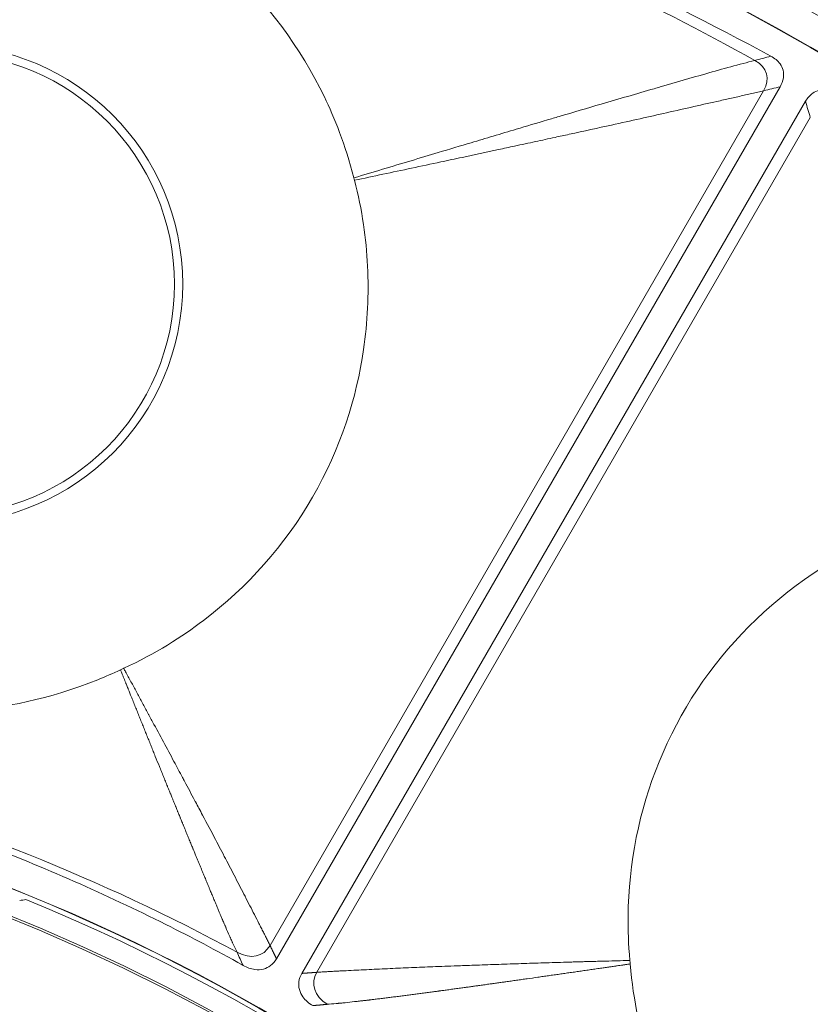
# Model space of a CAD drawing. Header units: inches. Extents: x -2.8 to 15.2, y -6.6 to 17.6.
# Tile 46 of 83: x 12.232 to 12.839, y -1.815 to -1.059. Entities that reach past the tile are written whole.
import ezdxf

# ---------------------------------------------------------------- set-up
doc = ezdxf.new("R2010")
doc.units = ezdxf.units.IN
doc.header["$MEASUREMENT"] = 0
doc.layers.add('Visible (ANSI)', color=7, linetype='Continuous', lineweight=18)
doc.layers.add('Visible Narrow (ANSI)', color=7, linetype='Continuous', lineweight=18)

msp = doc.modelspace()

# ---------------------------------------------------------------- linework, layer by layer
at = {"layer": 'Visible (ANSI)'}
for p, q in [((12.42901, -1.78021), (12.81555, -1.11071)), ((12.44845, -1.79143), (12.83499, -1.12193))]:
    msp.add_line(p, q, dxfattribs=at)
for centre, radius in [((11.68163, -3.09716), 3.54528), ((11.68163, -3.09716), 3.54195), ((11.68163, -3.09716), 3.28346), ((11.68163, -3.09716), 3.23859), ((11.68163, -3.09716), 3.23588), ((11.68163, -3.09716), 3.20276), ((11.68163, -3.09716), 3.20255), ((11.68163, -3.09716), 2.35257), ((11.68163, -3.09716), 2.35236), ((11.68163, -3.09716), 2.3248), ((11.68163, -3.09716), 2.3246), ((12.17328, -1.26228), 0.17736), ((11.68163, -3.09716), 1.47462), ((11.68163, -3.09716), 1.47441), ((11.68163, -3.09716), 1.45473), ((11.68163, -3.09716), 1.45301)]:
    msp.add_circle(centre, radius, dxfattribs=at)
for centre, radius, start, end in [((11.68163, -3.09716), 2.34921, 49.71035, 63.61001), ((11.70426, -3.05594), 2.23753, 61.23659, 61.2366), ((11.69144, -3.07911), 2.25504, 61.46907, 61.46908), ((11.68169, -3.09706), 2.28444, 60.54044, 60.54059), ((11.68113, -3.09807), 2.25694, 61.1483, 61.14834), ((11.68163, -3.09716), 1.47112, 19.22948, 67.8307)]:
    msp.add_arc(centre, radius, start, end, dxfattribs=at)
msp.add_ellipse((12.47699, -3.09716), major_axis=(1.5912, 0), ratio=0.866113, start_param=1.722356, end_param=1.725416, dxfattribs=at)
for points, knots in [([(12.27658, -0.87677), (12.37981, -0.90401), (12.42071, -0.91839), (12.62613, -0.99402), (12.71763, -1.03826), (12.80846, -1.08733)], [-1.592975, -1.592975, -1.592975, -1.592975, -1.134329, -1.134329, -0.299234, -0.299234, -0.299234, -0.299234]), ([(12.48843, -1.18072), (12.48189, -1.15514), (12.47327, -1.13419), (12.44734, -1.08051), (12.42184, -1.04628), (12.36222, -0.99081), (12.32622, -0.96632), (12.27572, -0.94775), (12.26716, -0.94504), (12.25888, -0.94282)], [0.766434, 0.766434, 0.766434, 0.766434, 1.082655, 1.082655, 1.854629, 1.854629, 2.574472, 2.574472, 2.712146, 2.712146, 2.712146, 2.712146]), ([(12.80846, -1.08733), (12.80984, -1.08807), (12.81116, -1.08894), (12.81351, -1.09091), (12.81456, -1.09199), (12.81651, -1.09469), (12.81731, -1.09633), (12.81825, -1.09997), (12.81833, -1.10188), (12.8177, -1.10623), (12.81679, -1.10857), (12.81555, -1.11071)], [-0.07102525, -0.07102525, -0.07102525, -0.07102525, -0.05905809, -0.05905809, -0.04761269, -0.04761269, -0.03359959, -0.03359959, -0.01886593, -0.01886593, 0, 0, 0, 0]), ([(12.83499, -1.12193), (12.8357, -1.12069), (12.83653, -1.11951), (12.8384, -1.1174), (12.83942, -1.11648), (12.84206, -1.11467), (12.84372, -1.11393), (12.84744, -1.1131), (12.84942, -1.1131), (12.85401, -1.11391), (12.85651, -1.11498), (12.85878, -1.11639)], [-0.07105793, -0.07105793, -0.07105793, -0.07105793, -0.06008678, -0.06008678, -0.04957198, -0.04957198, -0.03558379, -0.03558379, -0.02036833, -0.02036833, 0, 0, 0, 0]), ([(12.31176, -1.55723), (12.33617, -1.54597), (12.35653, -1.53296), (12.40679, -1.49484), (12.43543, -1.46271), (12.47843, -1.38813), (12.49047, -1.34916), (12.49738, -1.30195), (12.4984, -1.29134), (12.49995, -1.25925), (12.49889, -1.23773), (12.49407, -1.20513), (12.49178, -1.19378), (12.48889, -1.18254)], [0.65832, 0.65832, 0.65832, 0.65832, 0.923924, 0.923924, 1.474283, 1.474283, 2.034449, 2.034449, 2.195295, 2.195295, 2.519827, 2.519827, 2.693161, 2.693161, 2.693161, 2.693161]), ([(12.93612, -1.44074), (12.92287, -1.44444), (12.90988, -1.44895), (12.85779, -1.47075), (12.82173, -1.49488), (12.7618, -1.55494), (12.73844, -1.58999), (12.70724, -1.66665), (12.69929, -1.70698), (12.69872, -1.75779), (12.69906, -1.76916), (12.70019, -1.78148)], [0.753117, 0.753117, 0.753117, 0.753117, 0.903371, 0.903371, 1.377009, 1.377009, 1.842892, 1.842892, 2.29232, 2.29232, 2.404864, 2.404864, 2.404864, 2.404864]), ([(12.08768, -1.58175), (12.0915, -1.58277), (12.09484, -1.58362), (12.10306, -1.58554), (12.11218, -1.5875), (12.13568, -1.5905), (12.14721, -1.59123), (12.16897, -1.59142), (12.17926, -1.59101), (12.21929, -1.58767), (12.2547, -1.58094), (12.29766, -1.56364), (12.30351, -1.5611), (12.30931, -1.55838)], [0.5932925, 0.5932925, 0.5932925, 0.5932925, 0.6373512, 0.6373512, 0.7330162, 0.7330162, 0.8243564, 0.8243564, 0.9056394, 0.9056394, 1.1425056, 1.1425056, 1.1797052, 1.1797052, 1.1797052, 1.1797052]), ([(12.30931, -1.55838), (12.31001, -1.55804), (12.31072, -1.55771), (12.31153, -1.55734), (12.31165, -1.55728), (12.31176, -1.55723)], [0.227635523, 0.227635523, 0.227635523, 0.227635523, 0.2345272, 0.2345272, 0.235619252, 0.235619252, 0.235619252, 0.235619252]), ([(12.40337, -1.78528), (12.38171, -1.77319), (12.3643, -1.76403), (12.2978, -1.73067), (12.25034, -1.70979), (12.15453, -1.67326), (12.12772, -1.66395), (12.06999, -1.64779)], [-5.534177, -5.534177, -5.534177, -5.534177, -5.115167, -5.115167, -4.158974, -4.158974, -3.219741, -3.219741, -3.219741, -3.219741]), ([(12.42901, -1.78021), (12.42784, -1.78224), (12.42634, -1.78404), (12.42288, -1.78667), (12.42109, -1.78755), (12.41692, -1.78865), (12.41462, -1.78873), (12.40942, -1.78802), (12.40638, -1.78696), (12.40337, -1.78528)], [-0.08538634, -0.08538634, -0.08538634, -0.08538634, -0.06459302, -0.06459302, -0.04669587, -0.04669587, -0.02626817, -0.02626817, 0, 0, 0, 0]), ([(12.70019, -1.78148), (12.70022, -1.78188), (12.70026, -1.78227), (12.70033, -1.78317), (12.70038, -1.78367), (12.70042, -1.78418)], [0.169491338, 0.169491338, 0.169491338, 0.169491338, 0.169989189, 0.169989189, 0.170623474, 0.170623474, 0.170623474, 0.170623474]), ([(12.45688, -1.81617), (12.45539, -1.81528), (12.45396, -1.81427), (12.4514, -1.81202), (12.45025, -1.81079), (12.44805, -1.80773), (12.44711, -1.80587), (12.44605, -1.80189), (12.44592, -1.79988), (12.4465, -1.79559), (12.4473, -1.79343), (12.44845, -1.79143)], [-0.07495302, -0.07495302, -0.07495302, -0.07495302, -0.06172373, -0.06172373, -0.048972, -0.048972, -0.03303974, -0.03303974, -0.01754322, -0.01754322, 0, 0, 0, 0]), ([(12.70042, -1.78418), (12.70286, -1.81298), (12.70871, -1.83819), (12.72518, -1.89044), (12.7385, -1.91757), (12.75915, -1.95034), (12.76707, -1.96124), (12.78177, -1.97844), (12.78711, -1.98391), (12.79099, -1.9878)], [0.8966722, 0.8966722, 0.8966722, 0.8966722, 1.1425432, 1.1425432, 1.5148969, 1.5148969, 1.712622, 1.712622, 1.8439957, 1.8439957, 1.8439957, 1.8439957])]:
    msp.add_open_spline(points, degree=3, knots=knots, dxfattribs=at)
msp.add_open_spline([(12.48889, -1.18254), (12.48874, -1.18193), (12.48858, -1.18132), (12.48843, -1.18072)], degree=3, dxfattribs=at)
at = {"layer": 'Visible Narrow (ANSI)'}
for p, q in [((12.42403, -1.76994), (12.80285, -1.11381)), ((12.73889, -1.1283), (12.73889, -1.1283)), ((12.45984, -1.79061), (12.83865, -1.13448))]:
    msp.add_line(p, q, dxfattribs=at)
msp.add_circle((12.17328, -1.26228), 0.18372, dxfattribs=at)
msp.add_arc((11.68864, -3.08218), 1.56553, 64.93138, 64.93139, dxfattribs=at)
for centre, major_axis, ratio, start_param, end_param in [((12.11498, -2.03747), (-1.51001, 0.6175), 0.705125, 4.5449, 4.890681), ((11.96396, -2.40205), (-0.99015, 0.40217), 0.705181, 4.55557, 4.887353)]:
    msp.add_ellipse(centre, major_axis=major_axis, ratio=ratio, start_param=start_param, end_param=end_param, dxfattribs=at)
for points in [[(12.79603, -1.09057), (12.80017, -1.08949), (12.80431, -1.08841), (12.80846, -1.08733)], [(12.80285, -1.11381), (12.80822, -1.10452), (12.80576, -1.09597), (12.79603, -1.09057)], [(12.81555, -1.11071), (12.81132, -1.11174), (12.80709, -1.11277), (12.80285, -1.11381)], [(12.83499, -1.12193), (12.83621, -1.12611), (12.83743, -1.13029), (12.83866, -1.13448)], [(12.39872, -1.77519), (12.40939, -1.78098), (12.41893, -1.77878), (12.42403, -1.76994)], [(12.40337, -1.78528), (12.40182, -1.78192), (12.40027, -1.77856), (12.39872, -1.77519)], [(12.46794, -1.81516), (12.45792, -1.80901), (12.45507, -1.79886), (12.45984, -1.79061)]]:
    msp.add_open_spline(points, degree=3, dxfattribs=at)
for points, knots in [([(12.79603, -1.09057), (12.79019, -1.09201), (12.78399, -1.09365), (12.77768, -1.09538), (12.77138, -1.0971), (12.76496, -1.09892), (12.75848, -1.10078), (12.74707, -1.10406), (12.73544, -1.10748), (12.72356, -1.1109), (12.72198, -1.11135), (12.72041, -1.11181), (12.71883, -1.11226), (12.7054, -1.11614), (12.69181, -1.12009), (12.67812, -1.12409), (12.66746, -1.12721), (12.65674, -1.13036), (12.64597, -1.13354), (12.64272, -1.1345), (12.63972, -1.13539), (12.63687, -1.13623), (12.62823, -1.13879), (12.62107, -1.14093), (12.61299, -1.14334), (12.60728, -1.14504), (12.60135, -1.14681), (12.59518, -1.14866), (12.58975, -1.15028), (12.58413, -1.15196), (12.57833, -1.1537), (12.57024, -1.15613), (12.56179, -1.15866), (12.55299, -1.1613), (12.53958, -1.16533), (12.52534, -1.1696), (12.51027, -1.17414), (12.50325, -1.17625), (12.49601, -1.17844), (12.4887, -1.18064), (12.48861, -1.18066), (12.48852, -1.18069), (12.48843, -1.18072)], [0.000003, 0.000003, 0.000003, 0.000003, 0.06657, 0.06657, 0.06657, 0.133037, 0.133037, 0.133037, 0.25, 0.25, 0.25, 0.265524, 0.265524, 0.265524, 0.397368, 0.397368, 0.397368, 0.5, 0.5, 0.5, 0.530958, 0.530958, 0.530958, 0.625, 0.625, 0.625, 0.691426, 0.691426, 0.691426, 0.75, 0.75, 0.75, 0.831806, 0.831806, 0.831806, 0.956511, 0.956511, 0.956511, 1.014601, 1.014601, 1.014601, 1.01533, 1.01533, 1.01533, 1.01533]), ([(12.80285, -1.11381), (12.80142, -1.11416), (12.79994, -1.11452), (12.79841, -1.11488), (12.79691, -1.11523), (12.79537, -1.11559), (12.79378, -1.11596), (12.79224, -1.11631), (12.79067, -1.11667), (12.78905, -1.11704), (12.78596, -1.11774), (12.78273, -1.11847), (12.77937, -1.11922), (12.77618, -1.11994), (12.77288, -1.12068), (12.76945, -1.12145), (12.76309, -1.12288), (12.75632, -1.12441), (12.74916, -1.12603), (12.74257, -1.12753), (12.73565, -1.1291), (12.72842, -1.13073), (12.71532, -1.13368), (12.70119, -1.13683), (12.68607, -1.14017), (12.67574, -1.14246), (12.66494, -1.14482), (12.65368, -1.14726), (12.64987, -1.14809), (12.64631, -1.14886), (12.64293, -1.14959), (12.63755, -1.15075), (12.63263, -1.15182), (12.62782, -1.15286), (12.62244, -1.15402), (12.61721, -1.15514), (12.61168, -1.15633), (12.60752, -1.15723), (12.60337, -1.15812), (12.59925, -1.15901), (12.58991, -1.16101), (12.58066, -1.16299), (12.57151, -1.16495), (12.56602, -1.16612), (12.56057, -1.16729), (12.55515, -1.16845), (12.54006, -1.17167), (12.52524, -1.17482), (12.51069, -1.17791), (12.50336, -1.17947), (12.49613, -1.181), (12.48889, -1.18254)], [0, 0, 0, 0, 0.023401, 0.023401, 0.023401, 0.046234, 0.046234, 0.046234, 0.068294, 0.068294, 0.068294, 0.110389, 0.110389, 0.110389, 0.150174, 0.150174, 0.150174, 0.224172, 0.224172, 0.224172, 0.2923, 0.2923, 0.2923, 0.41566, 0.41566, 0.41566, 0.5, 0.5, 0.5, 0.528575, 0.528575, 0.528575, 0.574057, 0.574057, 0.574057, 0.625, 0.625, 0.625, 0.663301, 0.663301, 0.663301, 0.75, 0.75, 0.75, 0.802033, 0.802033, 0.802033, 0.946866, 0.946866, 0.946866, 1.019851, 1.019851, 1.019851, 1.019851]), ([(12.30931, -1.55838), (12.30976, -1.55949), (12.3102, -1.5606), (12.31065, -1.56171), (12.31078, -1.56205), (12.31092, -1.56238), (12.31105, -1.56272), (12.31119, -1.56305), (12.31132, -1.56339), (12.31145, -1.56373), (12.31172, -1.5644), (12.31199, -1.56507), (12.31226, -1.56574), (12.31253, -1.56641), (12.3128, -1.56708), (12.31306, -1.56775), (12.3132, -1.56809), (12.31333, -1.56842), (12.31347, -1.56875), (12.3136, -1.56909), (12.31373, -1.56942), (12.31387, -1.56976), (12.31427, -1.57076), (12.31467, -1.57176), (12.31507, -1.57276), (12.3152, -1.5731), (12.31534, -1.57343), (12.31547, -1.57376), (12.3156, -1.5741), (12.31574, -1.57443), (12.31587, -1.57476), (12.31627, -1.57576), (12.31667, -1.57676), (12.31707, -1.57776), (12.31734, -1.57842), (12.3176, -1.57909), (12.31787, -1.57975), (12.31813, -1.58042), (12.3184, -1.58108), (12.31867, -1.58174), (12.3192, -1.58307), (12.31973, -1.58439), (12.32026, -1.58572), (12.32052, -1.58638), (12.32079, -1.58704), (12.32105, -1.5877), (12.32132, -1.58836), (12.32158, -1.58902), (12.32185, -1.58968), (12.32238, -1.59099), (12.3229, -1.59231), (12.32343, -1.59363), (12.3237, -1.59428), (12.32396, -1.59494), (12.32422, -1.5956), (12.32449, -1.59625), (12.32475, -1.59691), (12.32502, -1.59756), (12.32528, -1.59822), (12.32554, -1.59887), (12.3258, -1.59953), (12.32607, -1.60018), (12.32633, -1.60084), (12.32659, -1.60149), (12.32686, -1.60214), (12.32712, -1.6028), (12.32738, -1.60345), (12.32764, -1.6041), (12.32791, -1.60475), (12.32817, -1.60541), (12.32843, -1.60606), (12.32869, -1.60671), (12.32896, -1.60736), (12.32922, -1.60801), (12.32948, -1.60866), (12.32974, -1.60931), (12.33026, -1.61061), (12.33079, -1.61191), (12.33131, -1.6132), (12.33157, -1.61385), (12.33183, -1.6145), (12.33209, -1.61515), (12.33235, -1.61579), (12.33262, -1.61644), (12.33288, -1.61709), (12.33314, -1.61773), (12.3334, -1.61838), (12.33366, -1.61902), (12.33392, -1.61967), (12.33418, -1.62031), (12.33444, -1.62096), (12.3347, -1.6216), (12.33496, -1.62225), (12.33522, -1.62289), (12.33548, -1.62353), (12.33574, -1.62418), (12.336, -1.62482), (12.33704, -1.62739), (12.33807, -1.62995), (12.33911, -1.63251), (12.33937, -1.63315), (12.33963, -1.63379), (12.33989, -1.63442), (12.34014, -1.63506), (12.3404, -1.6357), (12.34066, -1.63634), (12.34092, -1.63697), (12.34118, -1.63761), (12.34144, -1.63825), (12.34169, -1.63888), (12.34195, -1.63952), (12.34221, -1.64015), (12.34247, -1.64079), (12.34272, -1.64142), (12.34298, -1.64206), (12.34324, -1.64269), (12.3435, -1.64333), (12.34375, -1.64396), (12.34427, -1.64523), (12.34478, -1.64649), (12.3453, -1.64776), (12.34542, -1.64807), (12.34555, -1.64839), (12.34568, -1.6487), (12.34581, -1.64902), (12.34594, -1.64934), (12.34607, -1.64965), (12.34632, -1.65028), (12.34658, -1.65091), (12.34684, -1.65154), (12.34703, -1.65202), (12.34722, -1.65249), (12.34741, -1.65296), (12.34748, -1.65312), (12.34754, -1.65327), (12.3476, -1.65343), (12.34767, -1.65359), (12.34773, -1.65375), (12.3478, -1.6539), (12.34799, -1.65438), (12.34818, -1.65485), (12.34837, -1.65532), (12.34863, -1.65595), (12.34888, -1.65657), (12.34914, -1.6572), (12.34927, -1.65752), (12.3494, -1.65783), (12.34952, -1.65814), (12.34965, -1.65846), (12.34978, -1.65877), (12.34991, -1.65908), (12.35016, -1.65971), (12.35042, -1.66033), (12.35067, -1.66096), (12.35091, -1.66155), (12.35115, -1.66213), (12.35139, -1.66272), (12.35147, -1.66291), (12.35155, -1.66311), (12.35163, -1.6633), (12.35182, -1.66377), (12.35201, -1.66424), (12.3522, -1.66471), (12.35246, -1.66533), (12.35271, -1.66596), (12.35297, -1.66658), (12.35309, -1.66689), (12.35322, -1.6672), (12.35335, -1.66751), (12.35348, -1.66782), (12.3536, -1.66814), (12.35373, -1.66845), (12.35398, -1.66907), (12.35424, -1.66969), (12.35449, -1.67031), (12.35468, -1.67078), (12.35487, -1.67124), (12.35506, -1.67171), (12.35513, -1.67186), (12.35519, -1.67202), (12.35525, -1.67217), (12.35532, -1.67233), (12.35538, -1.67248), (12.35544, -1.67264), (12.35566, -1.67317), (12.35588, -1.67371), (12.3561, -1.67424), (12.35633, -1.67479), (12.35655, -1.67534), (12.35677, -1.67589), (12.3569, -1.6762), (12.35703, -1.67651), (12.35715, -1.67682), (12.35728, -1.67713), (12.35741, -1.67744), (12.35753, -1.67774), (12.35804, -1.67898), (12.35855, -1.68021), (12.35905, -1.68144), (12.3593, -1.68206), (12.35956, -1.68268), (12.35981, -1.68329), (12.36006, -1.68391), (12.36031, -1.68452), (12.36056, -1.68513), (12.36082, -1.68575), (12.36107, -1.68636), (12.36132, -1.68697), (12.36157, -1.68759), (12.36182, -1.6882), (12.36207, -1.68881), (12.36258, -1.69004), (12.36308, -1.69126), (12.36358, -1.69248), (12.36396, -1.69339), (12.36433, -1.69431), (12.36471, -1.69522), (12.36483, -1.69552), (12.36496, -1.69583), (12.36508, -1.69613), (12.36521, -1.69644), (12.36533, -1.69674), (12.36546, -1.69704), (12.36584, -1.69796), (12.36621, -1.69887), (12.36659, -1.69978), (12.36684, -1.70038), (12.36708, -1.70099), (12.36733, -1.70159), (12.36758, -1.7022), (12.36783, -1.7028), (12.36808, -1.70341), (12.36833, -1.70401), (12.36858, -1.70462), (12.36883, -1.70522), (12.36908, -1.70582), (12.36933, -1.70642), (12.36958, -1.70703), (12.36983, -1.70763), (12.37008, -1.70823), (12.37032, -1.70883), (12.37057, -1.70943), (12.37082, -1.71003), (12.37107, -1.71063), (12.37157, -1.71183), (12.37206, -1.71303), (12.37256, -1.71423), (12.37281, -1.71483), (12.37305, -1.71542), (12.3733, -1.71602), (12.37355, -1.71662), (12.3738, -1.71721), (12.37404, -1.71781), (12.37429, -1.7184), (12.37454, -1.719), (12.37478, -1.71959), (12.37503, -1.72019), (12.37528, -1.72078), (12.37552, -1.72138), (12.37577, -1.72197), (12.37602, -1.72256), (12.37626, -1.72315), (12.37651, -1.72375), (12.37676, -1.72434), (12.377, -1.72493), (12.37728, -1.72561), (12.37757, -1.72628), (12.37785, -1.72696), (12.37806, -1.72746), (12.37827, -1.72796), (12.37848, -1.72847), (12.37896, -1.72964), (12.37945, -1.73082), (12.37994, -1.73198), (12.38018, -1.73257), (12.38042, -1.73315), (12.38067, -1.73374), (12.38091, -1.73432), (12.38115, -1.7349), (12.38139, -1.73548), (12.38163, -1.73606), (12.38187, -1.73664), (12.38212, -1.73722), (12.38236, -1.7378), (12.3826, -1.73838), (12.38284, -1.73896), (12.38308, -1.73953), (12.38332, -1.74011), (12.38356, -1.74069), (12.3838, -1.74126), (12.38404, -1.74184), (12.38428, -1.74241), (12.38464, -1.74327), (12.385, -1.74413), (12.38536, -1.74499), (12.38548, -1.74527), (12.3856, -1.74556), (12.38572, -1.74584), (12.38584, -1.74613), (12.38596, -1.74641), (12.38608, -1.7467), (12.38644, -1.74755), (12.3868, -1.7484), (12.38715, -1.74925), (12.38727, -1.74953), (12.38739, -1.74982), (12.38751, -1.7501), (12.38763, -1.75038), (12.38775, -1.75066), (12.38787, -1.75095), (12.38811, -1.75151), (12.38835, -1.75207), (12.38859, -1.75264), (12.38883, -1.7532), (12.38907, -1.75376), (12.38931, -1.75432), (12.38943, -1.7546), (12.38955, -1.75488), (12.38967, -1.75516), (12.38979, -1.75544), (12.38991, -1.75572), (12.39003, -1.756), (12.391, -1.75823), (12.39196, -1.76044), (12.39293, -1.76261), (12.39305, -1.76289), (12.39317, -1.76316), (12.39329, -1.76343), (12.39341, -1.7637), (12.39353, -1.76397), (12.39366, -1.76425), (12.3939, -1.76479), (12.39414, -1.76533), (12.39438, -1.76586), (12.39456, -1.76627), (12.39475, -1.76667), (12.39493, -1.76707), (12.39499, -1.7672), (12.39505, -1.76734), (12.39511, -1.76747), (12.39517, -1.7676), (12.39523, -1.76773), (12.39529, -1.76787), (12.39547, -1.76827), (12.39565, -1.76866), (12.39584, -1.76906), (12.39681, -1.77117), (12.39777, -1.77322), (12.39872, -1.77519)], [-0.023355, -0.023355, -0.023355, -0.023355, -0.008662, -0.008662, -0.008662, -0.004211, -0.004211, -0.004211, 0.00024, 0.00024, 0.00024, 0.009138, 0.009138, 0.009138, 0.01803, 0.01803, 0.01803, 0.022474, 0.022474, 0.022474, 0.026916, 0.026916, 0.026916, 0.040233, 0.040233, 0.040233, 0.044669, 0.044669, 0.044669, 0.049103, 0.049103, 0.049103, 0.062397, 0.062397, 0.062397, 0.071252, 0.071252, 0.071252, 0.080101, 0.080101, 0.080101, 0.097782, 0.097782, 0.097782, 0.106613, 0.106613, 0.106613, 0.115439, 0.115439, 0.115439, 0.133074, 0.133074, 0.133074, 0.141883, 0.141883, 0.141883, 0.150687, 0.150687, 0.150687, 0.159485, 0.159485, 0.159485, 0.168278, 0.168278, 0.168278, 0.177066, 0.177066, 0.177066, 0.185849, 0.185849, 0.185849, 0.194626, 0.194626, 0.194626, 0.203398, 0.203398, 0.203398, 0.220928, 0.220928, 0.220928, 0.229685, 0.229685, 0.229685, 0.238437, 0.238437, 0.238437, 0.247185, 0.247185, 0.247185, 0.255928, 0.255928, 0.255928, 0.264666, 0.264666, 0.264666, 0.273399, 0.273399, 0.273399, 0.308288, 0.308288, 0.308288, 0.316999, 0.316999, 0.316999, 0.325706, 0.325706, 0.325706, 0.334409, 0.334409, 0.334409, 0.343107, 0.343107, 0.343107, 0.351801, 0.351801, 0.351801, 0.360491, 0.360491, 0.360491, 0.37786, 0.37786, 0.37786, 0.382199, 0.382199, 0.382199, 0.386538, 0.386538, 0.386538, 0.395212, 0.395212, 0.395212, 0.401716, 0.401716, 0.401716, 0.403883, 0.403883, 0.403883, 0.40605, 0.40605, 0.40605, 0.41255, 0.41255, 0.41255, 0.421213, 0.421213, 0.421213, 0.425543, 0.425543, 0.425543, 0.429872, 0.429872, 0.429872, 0.438528, 0.438528, 0.438528, 0.446639, 0.446639, 0.446639, 0.449343, 0.449343, 0.449343, 0.455829, 0.455829, 0.455829, 0.464474, 0.464474, 0.464474, 0.468795, 0.468795, 0.468795, 0.473116, 0.473116, 0.473116, 0.481754, 0.481754, 0.481754, 0.488231, 0.488231, 0.488231, 0.490389, 0.490389, 0.490389, 0.492548, 0.492548, 0.492548, 0.5, 0.5, 0.5, 0.50765, 0.50765, 0.50765, 0.511964, 0.511964, 0.511964, 0.516278, 0.516278, 0.516278, 0.533526, 0.533526, 0.533526, 0.542147, 0.542147, 0.542147, 0.550767, 0.550767, 0.550767, 0.559385, 0.559385, 0.559385, 0.568001, 0.568001, 0.568001, 0.58523, 0.58523, 0.58523, 0.598147, 0.598147, 0.598147, 0.602453, 0.602453, 0.602453, 0.606758, 0.606758, 0.606758, 0.619671, 0.619671, 0.619671, 0.628279, 0.628279, 0.628279, 0.636886, 0.636886, 0.636886, 0.645492, 0.645492, 0.645492, 0.654098, 0.654098, 0.654098, 0.662702, 0.662702, 0.662702, 0.671307, 0.671307, 0.671307, 0.688514, 0.688514, 0.688514, 0.697117, 0.697117, 0.697117, 0.705719, 0.705719, 0.705719, 0.714322, 0.714322, 0.714322, 0.722925, 0.722925, 0.722925, 0.731527, 0.731527, 0.731527, 0.74013, 0.74013, 0.74013, 0.75, 0.75, 0.75, 0.757336, 0.757336, 0.757336, 0.774548, 0.774548, 0.774548, 0.783157, 0.783157, 0.783157, 0.791768, 0.791768, 0.791768, 0.800381, 0.800381, 0.800381, 0.808998, 0.808998, 0.808998, 0.817618, 0.817618, 0.817618, 0.826242, 0.826242, 0.826242, 0.839185, 0.839185, 0.839185, 0.843501, 0.843501, 0.843501, 0.847819, 0.847819, 0.847819, 0.860779, 0.860779, 0.860779, 0.865102, 0.865102, 0.865102, 0.869426, 0.869426, 0.869426, 0.878079, 0.878079, 0.878079, 0.886737, 0.886737, 0.886737, 0.891069, 0.891069, 0.891069, 0.895402, 0.895402, 0.895402, 0.930131, 0.930131, 0.930131, 0.934481, 0.934481, 0.934481, 0.938833, 0.938833, 0.938833, 0.947543, 0.947543, 0.947543, 0.954081, 0.954081, 0.954081, 0.956262, 0.956262, 0.956262, 0.958443, 0.958443, 0.958443, 0.96499, 0.96499, 0.96499, 1, 1, 1, 1]), ([(12.31176, -1.55723), (12.31222, -1.55809), (12.31269, -1.55896), (12.31316, -1.55982), (12.31455, -1.56239), (12.31595, -1.56497), (12.31735, -1.56756), (12.31874, -1.57012), (12.32013, -1.5727), (12.32153, -1.57529), (12.32223, -1.57657), (12.32292, -1.57786), (12.32362, -1.57914), (12.32431, -1.58042), (12.325, -1.58171), (12.3257, -1.58299), (12.32639, -1.58427), (12.32708, -1.58555), (12.32777, -1.58684), (12.32846, -1.58811), (12.32915, -1.58939), (12.32984, -1.59068), (12.33018, -1.5913), (12.33052, -1.59193), (12.33086, -1.59255), (12.33121, -1.59321), (12.33156, -1.59386), (12.33191, -1.59451), (12.3326, -1.59578), (12.33328, -1.59706), (12.33397, -1.59834), (12.33671, -1.60343), (12.33948, -1.60857), (12.34227, -1.61378), (12.34494, -1.61873), (12.34763, -1.62375), (12.35034, -1.62881), (12.35251, -1.63287), (12.3547, -1.63697), (12.35691, -1.64109), (12.35742, -1.64205), (12.35792, -1.64299), (12.35842, -1.64393), (12.36107, -1.64889), (12.36364, -1.65371), (12.36643, -1.65896), (12.36658, -1.65924), (12.36674, -1.65952), (12.36689, -1.65981), (12.36857, -1.66296), (12.37033, -1.66629), (12.37225, -1.6699), (12.37569, -1.67638), (12.379, -1.68263), (12.38218, -1.68867), (12.38484, -1.69372), (12.38741, -1.69861), (12.38989, -1.70334), (12.39251, -1.70836), (12.39503, -1.71321), (12.39745, -1.71787), (12.40004, -1.72287), (12.4025, -1.72766), (12.40485, -1.73222), (12.40739, -1.73717), (12.40979, -1.74185), (12.41205, -1.74625), (12.41326, -1.74861), (12.41443, -1.75089), (12.41556, -1.75309), (12.41614, -1.75423), (12.41672, -1.75535), (12.41728, -1.75645), (12.41785, -1.75758), (12.41842, -1.75868), (12.41897, -1.75976), (12.41925, -1.76031), (12.41953, -1.76086), (12.4198, -1.7614), (12.42008, -1.76195), (12.42035, -1.76249), (12.42062, -1.76302), (12.42089, -1.76356), (12.42116, -1.7641), (12.42142, -1.76463), (12.42169, -1.76516), (12.42196, -1.76569), (12.42221, -1.76621), (12.42248, -1.76674), (12.42274, -1.76727), (12.42299, -1.76778), (12.42324, -1.76831), (12.42349, -1.76882), (12.42374, -1.76933), (12.42384, -1.76954), (12.42394, -1.76974), (12.42403, -1.76994)], [-0.025311, -0.025311, -0.025311, -0.025311, -0.01227, -0.01227, -0.01227, 0.026777, 0.026777, 0.026777, 0.065239, 0.065239, 0.065239, 0.084247, 0.084247, 0.084247, 0.103112, 0.103112, 0.103112, 0.121837, 0.121837, 0.121837, 0.140425, 0.140425, 0.140425, 0.149477, 0.149477, 0.149477, 0.158878, 0.158878, 0.158878, 0.1772, 0.1772, 0.1772, 0.25, 0.25, 0.25, 0.319368, 0.319368, 0.319368, 0.375, 0.375, 0.375, 0.387853, 0.387853, 0.387853, 0.455804, 0.455804, 0.455804, 0.459455, 0.459455, 0.459455, 0.5, 0.5, 0.5, 0.572862, 0.572862, 0.572862, 0.633828, 0.633828, 0.633828, 0.698524, 0.698524, 0.698524, 0.767814, 0.767814, 0.767814, 0.842953, 0.842953, 0.842953, 0.883285, 0.883285, 0.883285, 0.90428, 0.90428, 0.90428, 0.925895, 0.925895, 0.925895, 0.936955, 0.936955, 0.936955, 0.948194, 0.948194, 0.948194, 0.959622, 0.959622, 0.959622, 0.97125, 0.97125, 0.97125, 0.983088, 0.983088, 0.983088, 0.995149, 0.995149, 0.995149, 1, 1, 1, 1]), ([(12.70019, -1.78148), (12.69921, -1.78151), (12.69823, -1.78153), (12.69725, -1.78156), (12.6943, -1.78164), (12.69137, -1.78172), (12.68844, -1.78179), (12.68551, -1.78187), (12.68258, -1.78195), (12.67966, -1.78203), (12.6782, -1.78207), (12.67674, -1.78211), (12.67528, -1.78215), (12.67382, -1.78219), (12.67236, -1.78223), (12.6709, -1.78227), (12.66945, -1.78231), (12.66799, -1.78235), (12.66654, -1.78239), (12.66508, -1.78243), (12.66363, -1.78247), (12.66218, -1.78251), (12.66174, -1.78252), (12.66131, -1.78253), (12.66088, -1.78255), (12.65986, -1.78257), (12.65884, -1.7826), (12.65782, -1.78263), (12.65638, -1.78267), (12.65493, -1.78272), (12.65347, -1.78276), (12.64775, -1.78292), (12.64199, -1.7831), (12.63614, -1.78328), (12.63048, -1.78345), (12.62474, -1.78363), (12.6189, -1.78382), (12.61329, -1.78401), (12.60759, -1.7842), (12.60177, -1.7844), (12.5962, -1.78459), (12.59054, -1.78479), (12.58475, -1.78499), (12.58449, -1.785), (12.58423, -1.78501), (12.58396, -1.78502), (12.57942, -1.78518), (12.5748, -1.78535), (12.5701, -1.78552), (12.5636, -1.78576), (12.55728, -1.786), (12.55115, -1.78624), (12.54547, -1.78646), (12.53995, -1.78668), (12.53459, -1.7869), (12.52896, -1.78713), (12.5235, -1.78737), (12.51822, -1.78761), (12.51265, -1.78786), (12.50727, -1.78812), (12.5021, -1.78837), (12.49661, -1.78864), (12.49135, -1.7889), (12.48635, -1.78914), (12.48372, -1.78927), (12.48116, -1.7894), (12.47867, -1.78952), (12.47739, -1.78959), (12.47614, -1.78965), (12.4749, -1.78971), (12.47364, -1.78978), (12.4724, -1.78984), (12.47119, -1.78991), (12.47057, -1.78994), (12.46996, -1.78997), (12.46935, -1.79001), (12.46874, -1.79004), (12.46814, -1.79007), (12.46754, -1.79011), (12.46693, -1.79014), (12.46633, -1.79018), (12.46574, -1.79021), (12.46515, -1.79025), (12.46456, -1.79029), (12.46397, -1.79032), (12.46338, -1.79036), (12.4628, -1.7904), (12.46223, -1.79044), (12.46165, -1.79048), (12.46108, -1.79052), (12.46051, -1.79056), (12.46028, -1.79058), (12.46006, -1.79059), (12.45984, -1.79061)], [-0.023971, -0.023971, -0.023971, -0.023971, -0.011608, -0.011608, -0.011608, 0.025507, 0.025507, 0.025507, 0.062666, 0.062666, 0.062666, 0.081229, 0.081229, 0.081229, 0.099762, 0.099762, 0.099762, 0.118251, 0.118251, 0.118251, 0.136682, 0.136682, 0.136682, 0.142154, 0.142154, 0.142154, 0.155042, 0.155042, 0.155042, 0.173318, 0.173318, 0.173318, 0.24535, 0.24535, 0.24535, 0.315196, 0.315196, 0.315196, 0.382396, 0.382396, 0.382396, 0.446682, 0.446682, 0.446682, 0.449598, 0.449598, 0.449598, 0.5, 0.5, 0.5, 0.569749, 0.569749, 0.569749, 0.634275, 0.634275, 0.634275, 0.70199, 0.70199, 0.70199, 0.773418, 0.773418, 0.773418, 0.849247, 0.849247, 0.849247, 0.88909, 0.88909, 0.88909, 0.909554, 0.909554, 0.909554, 0.930407, 0.930407, 0.930407, 0.940986, 0.940986, 0.940986, 0.951672, 0.951672, 0.951672, 0.962467, 0.962467, 0.962467, 0.973375, 0.973375, 0.973375, 0.984399, 0.984399, 0.984399, 0.995543, 0.995543, 0.995543, 1, 1, 1, 1]), ([(12.70042, -1.78418), (12.69923, -1.78435), (12.69805, -1.78452), (12.69686, -1.78469), (12.6965, -1.78474), (12.69615, -1.78479), (12.69579, -1.78485), (12.69543, -1.7849), (12.69507, -1.78495), (12.69471, -1.785), (12.694, -1.78511), (12.69328, -1.78521), (12.69257, -1.78531), (12.69185, -1.78542), (12.69114, -1.78552), (12.69042, -1.78562), (12.69007, -1.78567), (12.68971, -1.78572), (12.68935, -1.78578), (12.689, -1.78583), (12.68864, -1.78588), (12.68828, -1.78593), (12.68721, -1.78609), (12.68614, -1.78624), (12.68508, -1.78639), (12.68472, -1.78644), (12.68437, -1.7865), (12.68401, -1.78655), (12.68366, -1.7866), (12.6833, -1.78665), (12.68295, -1.7867), (12.68188, -1.78686), (12.68081, -1.78701), (12.67975, -1.78716), (12.67904, -1.78727), (12.67834, -1.78737), (12.67763, -1.78747), (12.67692, -1.78757), (12.67621, -1.78767), (12.67551, -1.78778), (12.67409, -1.78798), (12.67268, -1.78818), (12.67127, -1.78839), (12.67057, -1.78849), (12.66986, -1.78859), (12.66916, -1.78869), (12.66846, -1.78879), (12.66775, -1.78889), (12.66705, -1.789), (12.66564, -1.7892), (12.66424, -1.7894), (12.66284, -1.7896), (12.66214, -1.7897), (12.66144, -1.7898), (12.66074, -1.7899), (12.66004, -1.79001), (12.65934, -1.79011), (12.65864, -1.79021), (12.65794, -1.79031), (12.65724, -1.79041), (12.65655, -1.79051), (12.65585, -1.79061), (12.65515, -1.79071), (12.65446, -1.79081), (12.65376, -1.79091), (12.65306, -1.79101), (12.65237, -1.79111), (12.65167, -1.79121), (12.65097, -1.79131), (12.65028, -1.79141), (12.64958, -1.79151), (12.64889, -1.79161), (12.6482, -1.79171), (12.6475, -1.79181), (12.64681, -1.79191), (12.64612, -1.79201), (12.64473, -1.79221), (12.64334, -1.7924), (12.64197, -1.7926), (12.64127, -1.7927), (12.64058, -1.7928), (12.6399, -1.7929), (12.6392, -1.793), (12.63851, -1.7931), (12.63783, -1.79319), (12.63714, -1.79329), (12.63645, -1.79339), (12.63576, -1.79349), (12.63507, -1.79359), (12.63438, -1.79369), (12.6337, -1.79378), (12.63301, -1.79388), (12.63232, -1.79398), (12.63164, -1.79408), (12.63095, -1.79418), (12.63027, -1.79427), (12.62958, -1.79437), (12.62681, -1.79477), (12.62408, -1.79516), (12.62138, -1.79554), (12.6207, -1.79564), (12.62002, -1.79573), (12.61934, -1.79583), (12.61866, -1.79593), (12.61798, -1.79602), (12.6173, -1.79612), (12.61662, -1.79621), (12.61594, -1.79631), (12.61526, -1.79641), (12.61458, -1.7965), (12.6139, -1.7966), (12.61323, -1.7967), (12.61255, -1.79679), (12.61187, -1.79689), (12.6112, -1.79698), (12.61052, -1.79708), (12.60984, -1.79717), (12.60917, -1.79727), (12.60781, -1.79746), (12.60646, -1.79765), (12.60512, -1.79784), (12.60478, -1.79789), (12.60444, -1.79794), (12.60411, -1.79798), (12.60377, -1.79803), (12.60343, -1.79808), (12.6031, -1.79813), (12.60242, -1.79822), (12.60175, -1.79831), (12.60108, -1.79841), (12.60058, -1.79848), (12.60007, -1.79855), (12.59957, -1.79862), (12.5994, -1.79865), (12.59923, -1.79867), (12.59907, -1.79869), (12.5989, -1.79872), (12.59873, -1.79874), (12.59856, -1.79876), (12.59806, -1.79883), (12.59756, -1.7989), (12.59705, -1.79897), (12.59638, -1.79907), (12.59571, -1.79916), (12.59504, -1.79926), (12.59471, -1.7993), (12.59438, -1.79935), (12.59404, -1.7994), (12.59371, -1.79944), (12.59337, -1.79949), (12.59304, -1.79954), (12.59237, -1.79963), (12.5917, -1.79972), (12.59103, -1.79982), (12.59041, -1.79991), (12.58978, -1.79999), (12.58916, -1.80008), (12.58895, -1.80011), (12.58874, -1.80014), (12.58853, -1.80017), (12.58803, -1.80024), (12.58753, -1.80031), (12.58703, -1.80038), (12.58637, -1.80047), (12.5857, -1.80056), (12.58504, -1.80065), (12.58471, -1.8007), (12.58437, -1.80075), (12.58404, -1.80079), (12.58371, -1.80084), (12.58338, -1.80088), (12.58305, -1.80093), (12.58238, -1.80102), (12.58172, -1.80112), (12.58106, -1.80121), (12.58056, -1.80128), (12.58006, -1.80135), (12.57956, -1.80141), (12.5794, -1.80144), (12.57923, -1.80146), (12.57907, -1.80148), (12.5789, -1.80151), (12.57874, -1.80153), (12.57857, -1.80155), (12.57807, -1.80162), (12.57758, -1.80169), (12.57708, -1.80176), (12.57642, -1.80185), (12.57576, -1.80194), (12.5751, -1.80203), (12.57477, -1.80208), (12.57444, -1.80212), (12.57411, -1.80217), (12.57378, -1.80221), (12.57345, -1.80226), (12.57312, -1.8023), (12.57179, -1.80249), (12.57048, -1.80267), (12.56917, -1.80285), (12.56851, -1.80294), (12.56785, -1.80303), (12.5672, -1.80312), (12.56654, -1.80321), (12.56588, -1.8033), (12.56523, -1.80339), (12.56457, -1.80348), (12.56392, -1.80357), (12.56327, -1.80366), (12.56261, -1.80375), (12.56195, -1.80384), (12.5613, -1.80392), (12.55998, -1.8041), (12.55868, -1.80428), (12.55738, -1.80446), (12.5564, -1.80459), (12.55542, -1.80472), (12.55445, -1.80485), (12.55413, -1.8049), (12.5538, -1.80494), (12.55348, -1.80499), (12.55315, -1.80503), (12.55283, -1.80507), (12.5525, -1.80512), (12.55152, -1.80525), (12.55055, -1.80538), (12.54958, -1.80551), (12.54893, -1.8056), (12.54828, -1.80569), (12.54764, -1.80577), (12.54698, -1.80586), (12.54634, -1.80595), (12.54569, -1.80603), (12.54504, -1.80612), (12.5444, -1.80621), (12.54375, -1.80629), (12.54311, -1.80638), (12.54246, -1.80646), (12.54182, -1.80655), (12.54117, -1.80663), (12.54053, -1.80672), (12.53989, -1.8068), (12.53924, -1.80689), (12.5386, -1.80698), (12.53796, -1.80706), (12.53666, -1.80723), (12.53537, -1.8074), (12.5341, -1.80757), (12.53346, -1.80765), (12.53282, -1.80774), (12.53218, -1.80782), (12.53154, -1.8079), (12.5309, -1.80799), (12.53026, -1.80807), (12.52962, -1.80815), (12.52898, -1.80824), (12.52835, -1.80832), (12.5277, -1.8084), (12.52707, -1.80848), (12.52643, -1.80857), (12.52579, -1.80865), (12.52516, -1.80873), (12.52452, -1.80881), (12.52388, -1.80889), (12.52325, -1.80898), (12.52262, -1.80906), (12.52198, -1.80914), (12.52134, -1.80922), (12.52071, -1.8093), (12.52007, -1.80938), (12.51944, -1.80946), (12.51881, -1.80954), (12.51753, -1.8097), (12.51626, -1.80986), (12.51502, -1.81002), (12.51438, -1.8101), (12.51375, -1.81018), (12.51313, -1.81026), (12.5125, -1.81033), (12.51187, -1.81041), (12.51124, -1.81049), (12.51061, -1.81057), (12.50998, -1.81065), (12.50936, -1.81072), (12.50873, -1.8108), (12.5081, -1.81088), (12.50748, -1.81095), (12.50685, -1.81103), (12.50623, -1.81111), (12.50561, -1.81118), (12.50498, -1.81126), (12.50436, -1.81133), (12.50374, -1.81141), (12.5028, -1.81152), (12.50187, -1.81163), (12.50095, -1.81174), (12.50064, -1.81178), (12.50033, -1.81182), (12.50002, -1.81185), (12.49971, -1.81189), (12.4994, -1.81193), (12.49909, -1.81196), (12.49815, -1.81207), (12.49723, -1.81218), (12.49632, -1.81229), (12.49601, -1.81233), (12.4957, -1.81236), (12.49539, -1.8124), (12.49508, -1.81243), (12.49478, -1.81247), (12.49447, -1.8125), (12.49385, -1.81257), (12.49324, -1.81264), (12.49263, -1.81271), (12.49202, -1.81278), (12.4914, -1.81285), (12.4908, -1.81292), (12.49049, -1.81296), (12.49019, -1.81299), (12.48989, -1.81302), (12.48958, -1.81306), (12.48928, -1.81309), (12.48898, -1.81312), (12.48644, -1.81341), (12.48403, -1.81366), (12.48175, -1.8139), (12.48145, -1.81393), (12.48116, -1.81396), (12.48086, -1.81399), (12.48056, -1.81402), (12.48026, -1.81405), (12.47997, -1.81408), (12.47937, -1.81414), (12.47878, -1.8142), (12.4782, -1.81426), (12.47775, -1.8143), (12.47731, -1.81434), (12.47688, -1.81438), (12.47673, -1.8144), (12.47659, -1.81441), (12.47644, -1.81443), (12.4763, -1.81444), (12.47615, -1.81445), (12.47601, -1.81447), (12.47556, -1.81451), (12.47513, -1.81455), (12.4747, -1.81459), (12.47224, -1.81482), (12.46999, -1.815), (12.46794, -1.81516)], [-0.015088, -0.015088, -0.015088, -0.015088, -0.005592, -0.005592, -0.005592, -0.002719, -0.002719, -0.002719, 0.000154, 0.000154, 0.000154, 0.005913, 0.005913, 0.005913, 0.011694, 0.011694, 0.011694, 0.014593, 0.014593, 0.014593, 0.017497, 0.017497, 0.017497, 0.026247, 0.026247, 0.026247, 0.029175, 0.029175, 0.029175, 0.032109, 0.032109, 0.032109, 0.040948, 0.040948, 0.040948, 0.04687, 0.04687, 0.04687, 0.052818, 0.052818, 0.052818, 0.064788, 0.064788, 0.064788, 0.070811, 0.070811, 0.070811, 0.07686, 0.07686, 0.07686, 0.089038, 0.089038, 0.089038, 0.095167, 0.095167, 0.095167, 0.101324, 0.101324, 0.101324, 0.107508, 0.107508, 0.107508, 0.11372, 0.11372, 0.11372, 0.119961, 0.119961, 0.119961, 0.126231, 0.126231, 0.126231, 0.13253, 0.13253, 0.13253, 0.138858, 0.138858, 0.138858, 0.151606, 0.151606, 0.151606, 0.158027, 0.158027, 0.158027, 0.164478, 0.164478, 0.164478, 0.170962, 0.170962, 0.170962, 0.177478, 0.177478, 0.177478, 0.184027, 0.184027, 0.184027, 0.19061, 0.19061, 0.19061, 0.217284, 0.217284, 0.217284, 0.224041, 0.224041, 0.224041, 0.230835, 0.230835, 0.230835, 0.237667, 0.237667, 0.237667, 0.244536, 0.244536, 0.244536, 0.251444, 0.251444, 0.251444, 0.258391, 0.258391, 0.258391, 0.272406, 0.272406, 0.272406, 0.275935, 0.275935, 0.275935, 0.279475, 0.279475, 0.279475, 0.286586, 0.286586, 0.286586, 0.291947, 0.291947, 0.291947, 0.293739, 0.293739, 0.293739, 0.295535, 0.295535, 0.295535, 0.300937, 0.300937, 0.300937, 0.308179, 0.308179, 0.308179, 0.311817, 0.311817, 0.311817, 0.315466, 0.315466, 0.315466, 0.322799, 0.322799, 0.322799, 0.329716, 0.329716, 0.329716, 0.332031, 0.332031, 0.332031, 0.337607, 0.337607, 0.337607, 0.345084, 0.345084, 0.345084, 0.348841, 0.348841, 0.348841, 0.35261, 0.35261, 0.35261, 0.360188, 0.360188, 0.360188, 0.365905, 0.365905, 0.365905, 0.367817, 0.367817, 0.367817, 0.369733, 0.369733, 0.369733, 0.375499, 0.375499, 0.375499, 0.383236, 0.383236, 0.383236, 0.387125, 0.387125, 0.387125, 0.391027, 0.391027, 0.391027, 0.406781, 0.406781, 0.406781, 0.414745, 0.414745, 0.414745, 0.42277, 0.42277, 0.42277, 0.430857, 0.430857, 0.430857, 0.439007, 0.439007, 0.439007, 0.455501, 0.455501, 0.455501, 0.46805, 0.46805, 0.46805, 0.472267, 0.472267, 0.472267, 0.476503, 0.476503, 0.476503, 0.489319, 0.489319, 0.489319, 0.497956, 0.497956, 0.497956, 0.50667, 0.50667, 0.50667, 0.515464, 0.515464, 0.515464, 0.524339, 0.524339, 0.524339, 0.533297, 0.533297, 0.533297, 0.542341, 0.542341, 0.542341, 0.560699, 0.560699, 0.560699, 0.570017, 0.570017, 0.570017, 0.579433, 0.579433, 0.579433, 0.588948, 0.588948, 0.588948, 0.598567, 0.598567, 0.598567, 0.608292, 0.608292, 0.608292, 0.618128, 0.618128, 0.618128, 0.628078, 0.628078, 0.628078, 0.638146, 0.638146, 0.638146, 0.658655, 0.658655, 0.658655, 0.669106, 0.669106, 0.669106, 0.679693, 0.679693, 0.679693, 0.690424, 0.690424, 0.690424, 0.701303, 0.701303, 0.701303, 0.712338, 0.712338, 0.712338, 0.723535, 0.723535, 0.723535, 0.74065, 0.74065, 0.74065, 0.746444, 0.746444, 0.746444, 0.752285, 0.752285, 0.752285, 0.770098, 0.770098, 0.770098, 0.776136, 0.776136, 0.776136, 0.782227, 0.782227, 0.782227, 0.794573, 0.794573, 0.794573, 0.807148, 0.807148, 0.807148, 0.813524, 0.813524, 0.813524, 0.819963, 0.819963, 0.819963, 0.873952, 0.873952, 0.873952, 0.881046, 0.881046, 0.881046, 0.888225, 0.888225, 0.888225, 0.902854, 0.902854, 0.902854, 0.914076, 0.914076, 0.914076, 0.917867, 0.917867, 0.917867, 0.921684, 0.921684, 0.921684, 0.933297, 0.933297, 0.933297, 1, 1, 1, 1])]:
    msp.add_open_spline(points, degree=3, knots=knots, dxfattribs=at)
for points, weights, knots in [([(12.42403, -1.76994), (12.4255, -1.77295), (12.42695, -1.77596), (12.42841, -1.77898), (12.42861, -1.77939), (12.42881, -1.7798), (12.42901, -1.78021)], [0.999999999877, 0.999999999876, 0.999999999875, 0.999999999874, 0.999999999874, 0.999999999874, 0.999999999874], [0.2763308, 0.2763308, 0.2763308, 0.2763308, 1, 1, 1, 1.0991787, 1.0991787, 1.0991787, 1.0991787]), ([(12.45984, -1.79061), (12.4565, -1.79085), (12.45316, -1.79109), (12.44982, -1.79133), (12.44937, -1.79137), (12.44891, -1.7914), (12.44845, -1.79143)], [0.999999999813, 0.999999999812, 0.999999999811, 0.99999999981, 0.99999999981, 0.99999999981, 0.99999999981], [0.2764011, 0.2764011, 0.2764011, 0.2764011, 1, 1, 1, 1.099463, 1.099463, 1.099463, 1.099463])]:
    msp.add_rational_spline(points, weights, degree=3, knots=knots, dxfattribs=at)
msp.add_rational_spline([(12.45688, -1.81617), (12.46057, -1.81584), (12.46425, -1.8155), (12.46794, -1.81516)], [0.999999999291, 0.999999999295, 0.9999999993, 0.999999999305], degree=3, dxfattribs=at)

doc.saveas('drawing.dxf')
